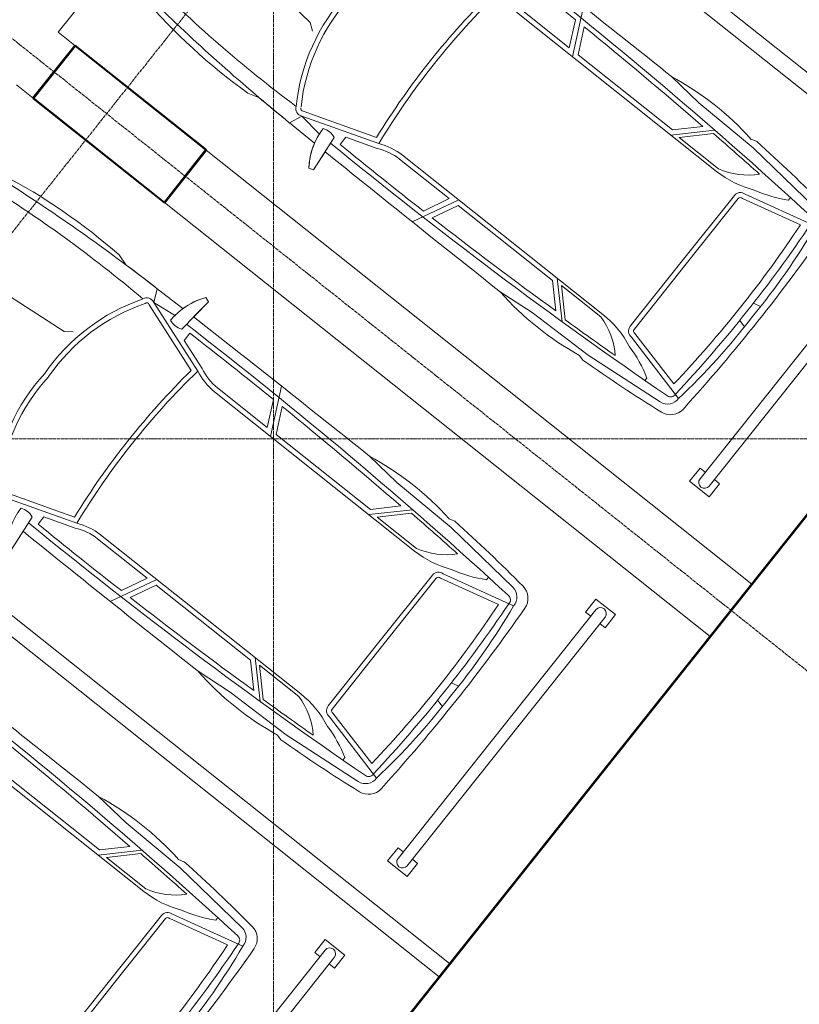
# Model space of a CAD drawing. Header units: millimetres. Extents: x 5617 to 102122, y -9330 to 63558.
# Tile 6 of 56: x 42599 to 47260, y -3380 to 2506. Entities that reach past the tile are written whole.
import ezdxf

# ---------------------------------------------------------------- set-up
doc = ezdxf.new("R2010")
doc.units = ezdxf.units.MM
doc.linetypes.add('ADSK_Линия сетки', pattern=[25, 20, -2.5, 0, -2.5])
doc.linetypes.add('Линия сетки', pattern=[25, 20, -2.5, 0, -2.5])
for name, color, linetype, lineweight in [('Оси', 7, 'Continuous', 9), ('Парковка', 7, 'Continuous', 18), ('Перекрытия', 7, 'Continuous', 18), ('Стены разрез', 7, 'Continuous', 40), ('Элементы узлов', 7, 'Continuous', 18)]:
    doc.layers.add(name, color=color, linetype=linetype, lineweight=lineweight)

# ---------------------------------------------------------------- blocks, each defined once
blk = doc.blocks.new('199_Парковочные места 3 класса и МГН - Средний класс-V37-МКСС_LB02_-11_400__Кабельные конструкции_Лотки_4')
at = {"layer": 'Парковка', "color": 254, "true_color": 0xcccccc}
for p, q in [((2500, 0), (2500, -5298)), ((2150, -4625), (2150, -4665)), ((2150, -4625), (2250, -4625)), ((2250, -4625), (2250, -4775)), ((300, -4665), (2200, -4665)), ((300, -4735), (2200, -4735)), ((2150, -4735), (2150, -4775)), ((2150, -4775), (2250, -4775))]:
    blk.add_line(p, q, dxfattribs=at)
blk.add_arc((2200, -4700), 35, 270, 90, dxfattribs=at)
at = {"layer": 'Элементы узлов', "color": 254, "true_color": 0xcccccc}
for p, q in [((1800, -2069.1), (1799.9, -3598.1)), ((1830, -2516.2), (1830, -3236.7)), ((2054.4, -3259.9), (2076.1, -3033.4)), ((1830, -3236.7), (1959, -3365.7)), ((1799.9, -3249.1), (1986, -3435.1)), ((2045.1, -3681.8), (2054.4, -3259.9)), ((1819.9, -3297.4), (1819.9, -3598.1)), ((1819.9, -3297.4), (1965.6, -3443)), ((2088.5, -3675.6), (2079.2, -3641.5)), ((2088.5, -3675.6), (2079.2, -3641.5)), ((1995.8, -4192.1), (2045.1, -3681.8)), ((1253.8, -3770.9), (753.8, -3770.9)), ((1253.8, -3800.9), (753.8, -3800.9)), ((1253.8, -3770.9), (1753.8, -3770.9)), ((1253.8, -3800.9), (1753.8, -3800.9)), ((1769.7, -3819.8), (1861.7, -4188.9)), ((1799.9, -3817), (1911.6, -4265.1)), ((1933.4, -4041.7), (1952.6, -4041.7))]:
    blk.add_line(p, q, dxfattribs=at)
for centre, radius, start, end in [((29999.8, -2117.9), 29507.5, 179.16337, 184.05433), ((-27492.1, -2117.9), 29507.5, 355.94567, 0.83663), ((-119787.1, -2693.9), 121863.7, 359.840376, 0.470422), ((-119787.1, -2693.9), 121863.7, 359.840376, 0.470422), ((-27492.1, -2117.9), 29477.5, 357.57386, 359.37165), ((309.7, -3346.5), 1793.9, 350.53349, 10.05076), ((309.7, -3346.5), 1793.9, 350.53349, 10.05076), ((-27492.1, -2117.9), 29487.5, 356.7104, 357.42426), ((2403.2, -3598.1), 603.3, 179.9999, 204.0001), ((2237.6, -3491.9), 431, 194.26033, 227.55829), ((-6698.4, -3181.8), 8800.8, 353.11645, 356.78329), ((-6698.4, -3181.8), 8800.8, 353.11645, 356.78329), ((1753.8, -3817), 46.1, 0, 90), ((1753.8, -3817), 16.1, 350.21272, 90), ((2610.7, -3648.4), 783.2, 194.41856, 210.14464), ((1253.8, 3792.2), 8053.7, 265.37189, 274.62811), ((1253.8, 2688.8), 6904.6, 264.9489, 275.0511), ((1907.8, -4201.7), 33.8, 262.90499, 355.94567), ((1915.1, -4184.1), 81.1, 267.57714, 354.30712), ((1936.5, -4224.2), 103.1, 273.64072, 353.11645), ((1936.5, -4224.2), 103.1, 273.64072, 353.11645), ((1322.3, -179.7), 4127.7, 269.05008, 278.20922), ((1257.8, 6442.3), 10791.2, 269.97872, 273.64072), ((1257.8, 6442.3), 10791.2, 269.97872, 273.64072)]:
    blk.add_arc(centre, radius, start, end, dxfattribs=at)
blk = doc.blocks.new('199_Парковочные места 3 класса и МГН - Средний класс-V38-МКСС_LB02_-11_400__Кабельные конструкции_Лотки_4')
at = {"layer": 'Парковка', "color": 254, "true_color": 0xcccccc}
for p, q in [((0, -5298), (0, 0)), ((2500, 0), (2500, -128)), ((2500, -1132), (2500, -5298)), ((250, -4625), (250, -4775)), ((250, -4625), (350, -4625)), ((350, -4625), (350, -4665)), ((2150, -4625), (2150, -4665)), ((2150, -4625), (2250, -4625)), ((2250, -4625), (2250, -4775)), ((300, -4665), (2200, -4665)), ((300, -4735), (2200, -4735)), ((350, -4735), (350, -4775)), ((2150, -4735), (2150, -4775)), ((250, -4775), (350, -4775)), ((2150, -4775), (2250, -4775))]:
    blk.add_line(p, q, dxfattribs=at)
for centre, start, end in [((300, -4700), 90, 270), ((2200, -4700), 270, 90)]:
    blk.add_arc(centre, 35, start, end, dxfattribs=at)
at = {"layer": 'Элементы узлов', "color": 254, "true_color": 0xcccccc}
for p, q in [((1523.8, -1142.3), (1418.1, -98.7)), ((2085.4, -1114.3), (2065.2, -1185.5)), ((2065.2, -1185.5), (2085.4, -1114.3)), ((1554.8, -1185.7), (1523.8, -1142.3)), ((515.3, -1452.5), (672.7, -1914.3)), ((542.8, -1440), (693.3, -1881.5)), ((1964.9, -1440), (1814.4, -1881.5)), ((1992.3, -1452.5), (1834.9, -1914.3)), ((1992.3, -1452.5), (2069.9, -1418.4)), ((1992.3, -1452.5), (2010.9, -1604.6)), ((2071.8, -1612.5), (2069.9, -1418.4)), ((2071.8, -1612.5), (2069.9, -1418.4)), ((307.5, -1706.8), (535.8, -1682.8)), ((307.5, -1706.8), (435.2, -1693.4)), ((2200.1, -1706.8), (1971.9, -1682.8)), ((2072.4, -1693.4), (2200.1, -1706.8)), ((2209.8, -1678.4), (2200.1, -1706.8)), ((2200.1, -1706.8), (2209.8, -1678.4)), ((580.4, -1736.3), (524.7, -1736.3)), ((580.4, -1736.3), (644.8, -1925.3)), ((1927.3, -1736.3), (1862.8, -1925.3)), ((1927.3, -1736.3), (1982.9, -1736.3)), ((677.7, -2069.4), (677.7, -2449.4)), ((707.7, -2069.1), (707.7, -3598.1)), ((1800, -2069.1), (1799.9, -3598.1)), ((1830, -2069.4), (1830, -2449.4)), ((707.7, -2497.5), (431.5, -2362.6)), ((677.7, -2449.4), (523.4, -2374)), ((1800, -2497.5), (2076.1, -2362.6)), ((1830, -2449.4), (1984.3, -2374)), ((677.7, -2516.2), (524, -2441.1)), ((1830, -2516.2), (1983.6, -2441.1)), ((677.7, -2516.2), (677.7, -3236.7)), ((1830, -2516.2), (1830, -3236.7)), ((453.3, -3259.9), (431.6, -3033.4)), ((2054.4, -3259.9), (2076.1, -3033.4)), ((677.7, -3236.7), (548.7, -3365.7)), ((1830, -3236.7), (1959, -3365.7)), ((462.6, -3681.8), (453.3, -3259.9)), ((707.7, -3249.1), (521.7, -3435.1)), ((1799.9, -3249.1), (1986, -3435.1)), ((2045.1, -3681.8), (2054.4, -3259.9)), ((687.7, -3297.4), (542, -3443)), ((687.7, -3297.4), (687.7, -3598.1)), ((1819.9, -3297.4), (1819.9, -3598.1)), ((1819.9, -3297.4), (1965.6, -3443)), ((419.2, -3675.6), (428.5, -3641.5)), ((428.5, -3641.5), (419.2, -3675.6)), ((2088.5, -3675.6), (2079.2, -3641.5)), ((2088.5, -3675.6), (2079.2, -3641.5)), ((511.9, -4192.1), (462.6, -3681.8)), ((1995.8, -4192.1), (2045.1, -3681.8)), ((707.7, -3817), (596, -4265.1)), ((737.9, -3819.8), (645.9, -4188.9)), ((1253.8, -3770.9), (753.8, -3770.9)), ((1253.8, -3800.9), (753.8, -3800.9)), ((1253.8, -3770.9), (1753.8, -3770.9)), ((1253.8, -3800.9), (1753.8, -3800.9)), ((1769.7, -3819.8), (1861.7, -4188.9)), ((1799.9, -3817), (1911.6, -4265.1)), ((574.3, -4041.7), (555, -4041.7)), ((1933.4, -4041.7), (1952.6, -4041.7)), ((1188.1, -4261.3), (1176.6, -4307.4)), ((1319.5, -4261.3), (1331, -4307.4))]:
    blk.add_line(p, q, dxfattribs=at)
for centre, radius, start, end in [((-5850.1, -1141), 7822.1, 358.18053, 6.93909), ((-1483.1, -937.1), 3572.9, 357.15703, 10.80498), ((-1483.1, -937.1), 3572.9, 357.15703, 10.80498), ((-9810.4, -1542.7), 11881, 0.5997, 5.74132), ((1172.2, -2380), 1175.5, 86.01808, 122.56229), ((1172.2, -2380), 1145.5, 85.91361, 122.56229), ((1335.5, -2380), 1175.5, 57.43771, 93.98192), ((1335.5, -2380), 1145.5, 57.23043, 94.08639), ((-9810.4, -1542.7), 11881, 0.5997, 1.72311), ((1952.7, -1431.5), 44.9, 332.07654, 69.86273), ((1952.7, -1431.5), 14.9, 325.34334, 79.17584), ((545.7, -2019.9), 421.9, 91.34489, 125.96656), ((444.1, -1640.4), 100.9, 335.18442, 24.81558), ((2063.5, -1640.4), 100.9, 155.18442, 204.81558), ((1962, -2019.9), 421.9, 54.03344, 88.65511), ((1962, -2019.9), 421.9, 54.03344, 74.91982), ((122294.8, -2693.9), 121863.7, 179.529578, 180.159624), ((122294.8, -2693.9), 121863.7, 179.529578, 180.159624), ((29999.8, -2117.9), 29507.5, 179.16337, 184.05433), ((-27492.1, -2117.9), 29507.5, 355.94567, 0.83663), ((-119787.1, -2693.9), 121863.7, 359.840376, 0.470422), ((-119787.1, -2693.9), 121863.7, 359.840376, 0.470422), ((29999.8, -2117.9), 29477.5, 179.25824, 180.49792), ((-27492.1, -2117.9), 29477.5, 359.50208, 0.74176), ((1253.8, -6444.6), 4567.5, 82.69086, 97.30888), ((1253.8, -6444.6), 4597.5, 82.99641, 97.00333), ((308.1, -2077.9), 369.7, 1.31708, 24.38604), ((308.1, -2077.9), 399.7, 1.26668, 24.1731), ((2199.5, -2077.9), 399.7, 155.8269, 178.73332), ((2199.5, -2077.9), 369.7, 155.61396, 178.68292), ((29999.8, -2117.9), 29477.5, 180.62835, 182.42614), ((-27492.1, -2117.9), 29477.5, 357.57386, 359.37165), ((2197.9, -3346.5), 1793.9, 169.94924, 189.46651), ((2197.9, -3346.5), 1793.9, 169.94924, 189.46651), ((309.7, -3346.5), 1793.9, 350.53349, 10.05076), ((309.7, -3346.5), 1793.9, 350.53349, 10.05076), ((29999.8, -2117.9), 29487.5, 182.57574, 183.2896), ((-27492.1, -2117.9), 29487.5, 356.7104, 357.42426), ((270, -3491.9), 431, 312.44171, 345.73967), ((104.4, -3598.1), 603.3, 335.9999, 0.0001), ((2403.2, -3598.1), 603.3, 179.9999, 204.0001), ((2237.6, -3491.9), 431, 194.26033, 227.55829), ((9206.1, -3181.8), 8800.8, 183.21671, 186.88355), ((9206.1, -3181.8), 8800.8, 183.21671, 186.88355), ((-6698.4, -3181.8), 8800.8, 353.11645, 356.78329), ((-6698.4, -3181.8), 8800.8, 353.11645, 356.78329), ((753.8, -3817), 46.1, 90, 180), ((753.8, -3817), 16.1, 90, 189.78728), ((1753.8, -3817), 46.1, 0, 90), ((1753.8, -3817), 16.1, 350.21272, 90), ((-103, -3648.4), 783.2, 329.85536, 345.58144), ((2610.7, -3648.4), 783.2, 194.41856, 210.14464), ((571.1, -4224.2), 103.1, 186.88355, 266.35928), ((571.1, -4224.2), 103.1, 186.88355, 266.35928), ((592.6, -4184.1), 81.1, 185.69288, 272.42286), ((599.8, -4201.7), 33.8, 184.05433, 277.09501), ((1253.8, 3792.2), 8053.7, 265.37189, 274.62811), ((1253.8, 2688.8), 6904.6, 264.9489, 275.0511), ((1907.8, -4201.7), 33.8, 262.90499, 355.94567), ((1915.1, -4184.1), 81.1, 267.57714, 354.30712), ((1936.5, -4224.2), 103.1, 273.64072, 353.11645), ((1936.5, -4224.2), 103.1, 273.64072, 353.11645), ((1185.4, -179.7), 4127.7, 261.79078, 270.94992), ((1322.3, -179.7), 4127.7, 269.05008, 278.20922), ((1249.8, 6442.3), 10791.2, 266.35928, 270.02128), ((1249.8, 6442.3), 10791.2, 266.35928, 270.02128), ((1257.8, 6442.3), 10791.2, 269.97872, 273.64072), ((1257.8, 6442.3), 10791.2, 269.97872, 273.64072)]:
    blk.add_arc(centre, radius, start, end, dxfattribs=at)
blk = doc.blocks.new('199_Парковочные места 3 класса и МГН - Средний класс-V39-МКСС_LB02_-11_400__Кабельные конструкции_Лотки_4')
at = {"layer": 'Парковка', "color": 254, "true_color": 0xcccccc}
for p, q in [((0, -128), (0, 0)), ((0, 0), (2500, 0)), ((2500, 0), (2500, -5298)), ((0, -5298), (0, -1132)), ((250, -4625), (250, -4775)), ((250, -4625), (350, -4625)), ((350, -4625), (350, -4665)), ((300, -4665), (2200, -4665)), ((300, -4735), (2200, -4735)), ((350, -4735), (350, -4775)), ((250, -4775), (350, -4775))]:
    blk.add_line(p, q, dxfattribs=at)
blk.add_arc((300, -4700), 35, 90, 270, dxfattribs=at)
at = {"layer": 'Элементы узлов', "color": 254, "true_color": 0xcccccc}
for p, q in [((983.8, -1142.3), (1089.6, -98.7)), ((422.3, -1114.3), (442.5, -1185.5)), ((422.3, -1114.3), (442.5, -1185.5)), ((952.8, -1185.7), (983.8, -1142.3)), ((435.9, -1612.5), (437.8, -1418.4)), ((437.8, -1418.4), (435.9, -1612.5)), ((515.3, -1452.5), (437.8, -1418.4)), ((515.3, -1452.5), (496.7, -1604.6)), ((515.3, -1452.5), (672.7, -1914.3)), ((542.8, -1440), (693.3, -1881.5)), ((297.9, -1678.4), (307.5, -1706.8)), ((297.9, -1678.4), (307.5, -1706.8)), ((307.5, -1706.8), (535.8, -1682.8)), ((307.5, -1706.8), (435.2, -1693.4)), ((580.4, -1736.3), (524.7, -1736.3)), ((580.4, -1736.3), (644.8, -1925.3)), ((677.7, -2069.4), (677.7, -2449.4)), ((707.7, -2069.1), (707.7, -3598.1)), ((1800, -2069.1), (1799.9, -3598.1)), ((1830, -2069.4), (1830, -2449.4)), ((707.7, -2497.5), (431.5, -2362.6)), ((677.7, -2449.4), (523.4, -2374)), ((1800, -2497.5), (2076.1, -2362.6)), ((1830, -2449.4), (1984.3, -2374)), ((677.7, -2516.2), (524, -2441.1)), ((1830, -2516.2), (1983.6, -2441.1)), ((677.7, -2516.2), (677.7, -3236.7)), ((1830, -2516.2), (1830, -3236.7)), ((453.3, -3259.9), (431.6, -3033.4)), ((2054.4, -3259.9), (2076.1, -3033.4)), ((677.7, -3236.7), (548.7, -3365.7)), ((1830, -3236.7), (1959, -3365.7)), ((462.6, -3681.8), (453.3, -3259.9)), ((707.7, -3249.1), (521.7, -3435.1)), ((1799.9, -3249.1), (1986, -3435.1)), ((2045.1, -3681.8), (2054.4, -3259.9)), ((687.7, -3297.4), (542, -3443)), ((687.7, -3297.4), (687.7, -3598.1)), ((1819.9, -3297.4), (1819.9, -3598.1)), ((1819.9, -3297.4), (1965.6, -3443)), ((419.2, -3675.6), (428.5, -3641.5)), ((428.5, -3641.5), (419.2, -3675.6)), ((2088.5, -3675.6), (2079.2, -3641.5)), ((2088.5, -3675.6), (2079.2, -3641.5)), ((511.9, -4192.1), (462.6, -3681.8)), ((1995.8, -4192.1), (2045.1, -3681.8)), ((707.7, -3817), (596, -4265.1)), ((737.9, -3819.8), (645.9, -4188.9)), ((1253.8, -3770.9), (753.8, -3770.9)), ((1253.8, -3800.9), (753.8, -3800.9)), ((1253.8, -3770.9), (1753.8, -3770.9)), ((1253.8, -3800.9), (1753.8, -3800.9)), ((1769.7, -3819.8), (1861.7, -4188.9)), ((1799.9, -3817), (1911.6, -4265.1)), ((574.3, -4041.7), (555, -4041.7)), ((1933.4, -4041.7), (1952.6, -4041.7)), ((1188.1, -4261.3), (1176.6, -4307.4)), ((1319.5, -4261.3), (1331, -4307.4))]:
    blk.add_line(p, q, dxfattribs=at)
for centre, radius, start, end in [((8357.7, -1141), 7822.1, 173.06091, 181.81947), ((3990.7, -937.1), 3572.9, 169.19502, 182.84297), ((3990.7, -937.1), 3572.9, 169.19502, 182.84297), ((12318.1, -1542.7), 11881, 174.25868, 179.4003), ((12318.1, -1542.7), 11881, 178.27689, 179.4003), ((1172.2, -2380), 1175.5, 86.01808, 122.56229), ((1172.2, -2380), 1145.5, 85.91361, 122.56229), ((555, -1431.5), 44.9, 110.13727, 207.92346), ((555, -1431.5), 14.9, 110.13727, 214.65666), ((545.7, -2019.9), 421.9, 91.34489, 125.96656), ((545.7, -2019.9), 421.9, 105.08018, 125.96656), ((444.1, -1640.4), 100.9, 335.18442, 24.81558), ((122294.8, -2693.9), 121863.7, 179.529578, 180.159624), ((122294.8, -2693.9), 121863.7, 179.529578, 180.159624), ((29999.8, -2117.9), 29507.5, 179.16337, 184.05433), ((-27492.1, -2117.9), 29507.5, 355.94567, 0.83663), ((-119787.1, -2693.9), 121863.7, 359.840376, 0.470422), ((-119787.1, -2693.9), 121863.7, 359.840376, 0.470422), ((29999.8, -2117.9), 29477.5, 179.25824, 180.49792), ((-27492.1, -2117.9), 29477.5, 359.50208, 0.74176), ((1253.8, -6444.6), 4567.5, 82.69086, 97.30888), ((1253.8, -6444.6), 4597.5, 82.99641, 97.00333), ((308.1, -2077.9), 369.7, 1.31708, 24.38604), ((308.1, -2077.9), 399.7, 1.26668, 24.1731), ((29999.8, -2117.9), 29477.5, 180.62835, 182.42614), ((-27492.1, -2117.9), 29477.5, 357.57386, 359.37165), ((2197.9, -3346.5), 1793.9, 169.94924, 189.46651), ((2197.9, -3346.5), 1793.9, 169.94924, 189.46651), ((309.7, -3346.5), 1793.9, 350.53349, 10.05076), ((309.7, -3346.5), 1793.9, 350.53349, 10.05076), ((29999.8, -2117.9), 29487.5, 182.57574, 183.2896), ((-27492.1, -2117.9), 29487.5, 356.7104, 357.42426), ((270, -3491.9), 431, 312.44171, 345.73967), ((104.4, -3598.1), 603.3, 335.9999, 0.0001), ((2403.2, -3598.1), 603.3, 179.9999, 204.0001), ((2237.6, -3491.9), 431, 194.26033, 227.55829), ((9206.1, -3181.8), 8800.8, 183.21671, 186.88355), ((9206.1, -3181.8), 8800.8, 183.21671, 186.88355), ((-6698.4, -3181.8), 8800.8, 353.11645, 356.78329), ((-6698.4, -3181.8), 8800.8, 353.11645, 356.78329), ((753.8, -3817), 46.1, 90, 180), ((753.8, -3817), 16.1, 90, 189.78728), ((1753.8, -3817), 46.1, 0, 90), ((1753.8, -3817), 16.1, 350.21272, 90), ((-103, -3648.4), 783.2, 329.85536, 345.58144), ((2610.7, -3648.4), 783.2, 194.41856, 210.14464), ((571.1, -4224.2), 103.1, 186.88355, 266.35928), ((571.1, -4224.2), 103.1, 186.88355, 266.35928), ((592.6, -4184.1), 81.1, 185.69288, 272.42286), ((599.8, -4201.7), 33.8, 184.05433, 277.09501), ((1253.8, 3792.2), 8053.7, 265.37189, 274.62811), ((1253.8, 2688.8), 6904.6, 264.9489, 275.0511), ((1185.4, -179.7), 4127.7, 261.79078, 270.94992), ((1322.3, -179.7), 4127.7, 269.05008, 278.20922), ((1249.8, 6442.3), 10791.2, 266.35928, 270.02128), ((1249.8, 6442.3), 10791.2, 266.35928, 270.02128), ((1257.8, 6442.3), 10791.2, 269.97872, 273.64072), ((1257.8, 6442.3), 10791.2, 269.97872, 273.64072)]:
    blk.add_arc(centre, radius, start, end, dxfattribs=at)
blk = doc.blocks.new('199_Парковочные места 3 класса и МГН - Средний класс-V40-МКСС_LB02_-11_400__Кабельные конструкции_Лотки_4')
at = {"layer": 'Парковка', "color": 254, "true_color": 0xcccccc}
blk.add_line((0, -5298), (0, 0), dxfattribs=at)
at = {"layer": 'Элементы узлов', "color": 254, "true_color": 0xcccccc}
blk.add_arc((29999.8, -2117.9), 29507.5, 179.16337, 184.05433, dxfattribs=at)
blk = doc.blocks.new('135_SLK_GD_AR_rvt-1-МКСС_LB02_-11_400__Кабельные конструкции_Лотки_4')
at = {"layer": 'Перекрытия', "color": 254, "true_color": 0xcccccc}
blk.add_line((96012.7, -5896.9), (109572.4, 11150), dxfattribs=at)
at = {"layer": 'Стены разрез', "color": 254, "true_color": 0xcccccc}
for p, q in [((109569, 11152), (96007.7, -5896.9)), ((96010.2, -5896.9), (109569.9, 11150)), ((95963.4, 2352.5), (95711.9, 2036.4)), ((95714.7, 2036.7), (95963.8, 2349.7)), ((95965, 2351.3), (95963.4, 2352.5)), ((95963.8, 2349.7), (96746.4, 1727.2)), ((96749.2, 1727.5), (95965, 2351.3)), ((95711.9, 2036.4), (95713.5, 2035.1)), ((95713.5, 2035.1), (96496.1, 1412.6)), ((96497.4, 1414.2), (95714.7, 2036.7)), ((96746.4, 1727.2), (96497.4, 1414.2)), ((96497.7, 1411.4), (96747.9, 1726)), ((96747.9, 1726), (96749.2, 1727.5)), ((96496.1, 1412.6), (96497.7, 1411.4))]:
    blk.add_line(p, q, dxfattribs=at)
at = {"layer": 'Парковка', "color": 254, "lineweight": 18, "true_color": 0xcccccc, "rotation": 51.5000000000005}
for name, p in [('199_Парковочные места 3 класса и МГН - Средний класс-V40-МКСС_LB02_-11_400__Кабельные конструкции_Лотки_4', (97480.6, 4465.4)), ('199_Парковочные места 3 класса и МГН - Средний класс-V39-МКСС_LB02_-11_400__Кабельные конструкции_Лотки_4', (95862, 2430.6)), ('199_Парковочные места 3 класса и МГН - Средний класс-V38-МКСС_LB02_-11_400__Кабельные конструкции_Лотки_4', (94056.7, 161.1)), ('199_Парковочные места 3 класса и МГН - Средний класс-V37-МКСС_LB02_-11_400__Кабельные конструкции_Лотки_4', (92438.2, -1873.7))]:
    blk.add_blockref(name, p, dxfattribs=at)

msp = doc.modelspace()

# ---------------------------------------------------------------- linework, layer by layer
at = {"layer": 'Оси', "linetype": 'Линия сетки'}
for p, q in [((44116.7, -8455.2), (44116.7, 63558.3)), ((101274.3, 0), (28269.9, 0))]:
    msp.add_line(p, q, dxfattribs=at)
at = {"layer": 'Оси', "linetype": 'ADSK_Линия сетки'}
for p, q in [((28787.9, 13343.7), (49521.9, -3148.9)), ((48923.6, 9241.5), (34847, -8455.2))]:
    msp.add_line(p, q, dxfattribs=at)

# ---------------------------------------------------------------- block references
at = {"lineweight": 5}
msp.add_blockref('135_SLK_GD_AR_rvt-1-МКСС_LB02_-11_400__Кабельные конструкции_Лотки_4', (-53033.3, 0), dxfattribs=at)

doc.saveas('drawing.dxf')
